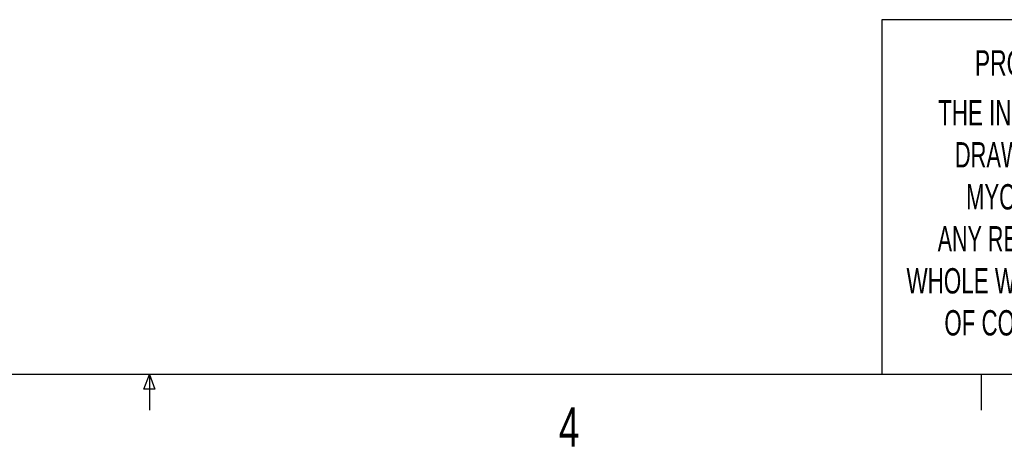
# Model space of a CAD drawing. Extents: x 11 to 421, y 5 to 275.
# Tile 8 of 13: x 208 to 267, y 6 to 31. Entities that reach past the tile are written whole.
import ezdxf
from ezdxf.enums import TextEntityAlignment as Align

# ---------------------------------------------------------------- set-up
doc = ezdxf.new("R2010")
doc.units = 0
doc.layers.get('0').update_dxf_attribs({"linetype": 'CONTINUOUS'})

# ---------------------------------------------------------------- blocks, each defined once
blk = doc.blocks.new('SW_NOTE_1')
at = {"color": 0, "linetype": 'CONTINUOUS'}
for s, width, p in [('THE INFORMATION CONTAINED IN THIS', 0.657576, (0, 0)), ('DRAWING IS THE SOLE PROPERTY OF', 0.643548, (1, -2.524)), ('MYOSTAT MOTION CONTROL INC. ', 0.65, (1.674, -5.048)), ('ANY REPRODUCTION IN PART OR AS A', 0.634375, (-0.035, -7.572)), ('WHOLE WITHOUT THE WRITTEN PERMISSION', 0.661111, (-1.911, -10.096)), ('OF COOLMUSCLE INC. IS PROHIBITED.', 0.657576, (0.366, -12.62))]:
    blk.add_text(s, height=1.524, dxfattribs=dict(at, width=width)).set_placement(p, align=Align.BOTTOM_LEFT)

msp = doc.modelspace()

# ---------------------------------------------------------------- linework, layer by layer
at = {"color": 7, "linetype": 'CONTINUOUS'}
for p, q in [((259.953, 31.278), (259.953, 9.959)), ((302.919, 31.278), (259.953, 31.278)), ((415.957, 9.959), (15.907, 9.959)), ((215.589, 9.081), (215.925, 9.959)), ((215.925, 9.959), (215.925, 7.805)), ((215.925, 9.959), (216.244, 9.081)), ((265.932, 9.959), (265.932, 7.805)), ((216.244, 9.081), (215.589, 9.081))]:
    msp.add_line(p, q, dxfattribs=at)

# ---------------------------------------------------------------- block references
msp.add_blockref('SW_NOTE_1', (263.354, 24.464), dxfattribs=at)

# ---------------------------------------------------------------- texts
for s, height, width, p in [('PROPRIETARY AND CONFIDENTIAL', 1.524, 0.675, (265.554, 27.459)), ('4', 2.381, 0.7, (240.541, 4.899))]:
    msp.add_text(s, height=height, dxfattribs=dict(at, width=width)).set_placement(p, align=Align.BOTTOM_LEFT)

doc.saveas('drawing.dxf')
